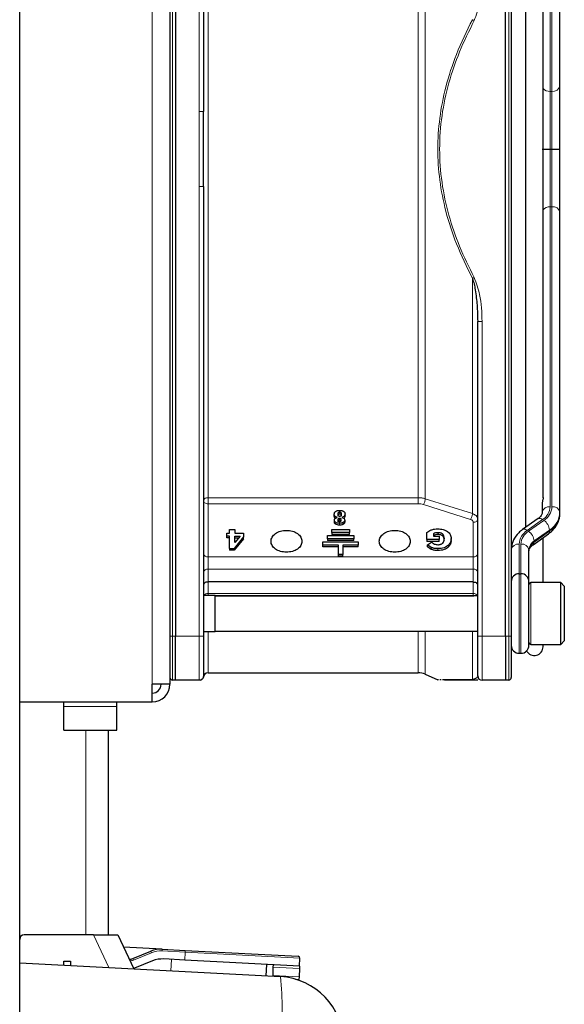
# Model space of a CAD drawing. Header units: millimetres. Extents: x 5 to 418, y 2 to 292.
# Tile 85 of 90: x 232 to 242, y 222 to 241. Entities that reach past the tile are written whole.
import ezdxf

# ---------------------------------------------------------------- set-up
doc = ezdxf.new("R2010")
doc.units = ezdxf.units.MM

msp = doc.modelspace()

# ---------------------------------------------------------------- linework, layer by layer
at = {"color": 7, "linetype": 'Continuous', "lineweight": 25}
for p, q in [((231.6389, 218.4737), (231.6389, 249.7237)), ((234.4722, 248.6404), (234.4722, 228.4737)), ((234.5789, 247.7321), (234.5789, 229.3821)), ((235.1056, 247.7321), (235.1056, 239.2619)), ((240.7989, 229.3821), (240.7989, 247.7321)), ((240.9056, 247.7321), (240.9056, 229.3821)), ((241.1722, 245.6887), (241.1722, 231.4254)), ((241.8222, 239.7489), (241.8222, 245.4009)), ((241.5056, 231.9884), (241.5056, 245.1265)), ((241.8222, 238.5571), (241.8222, 239.7489)), ((235.1065, 238.6382), (235.1056, 239.2619)), ((235.1056, 237.8522), (235.1065, 238.6382)), ((241.6389, 238.5571), (241.6722, 238.5571)), ((241.8222, 237.3652), (241.8222, 238.5571)), ((235.1056, 237.8522), (235.1056, 229.382)), ((241.8222, 231.7133), (241.8222, 237.3652)), ((240.2722, 229.3821), (240.2722, 235.3062)), ((241.4889, 231.8884), (241.4889, 231.7133)), ((237.5689, 231.6456), (237.5689, 231.6809)), ((237.7722, 231.6462), (237.7722, 231.6816)), ((241.8222, 231.6897), (241.8222, 231.7133)), ((237.5707, 231.5291), (237.5707, 231.5645)), ((237.5901, 231.6031), (237.624, 231.6198)), ((237.714, 231.619), (237.745, 231.6038)), ((237.7657, 231.5672), (237.7657, 231.5318)), ((241.4107, 231.5941), (241.1203, 231.3887)), ((235.5445, 231.2658), (235.5445, 231.3192)), ((235.5445, 231.3192), (235.5942, 231.3192)), ((235.5942, 231.3192), (235.5942, 231.3917)), ((235.5942, 231.3917), (235.6975, 231.3917)), ((235.6975, 231.3917), (235.6975, 231.3192)), ((235.6975, 231.3192), (235.8556, 231.3192)), ((235.8556, 231.3192), (235.8556, 231.2495)), ((237.5222, 231.3917), (237.8556, 231.3917)), ((237.5222, 231.3328), (237.5222, 231.3917)), ((237.8556, 231.3328), (237.5222, 231.3328)), ((237.5222, 231.3328), (237.5222, 231.2974)), ((237.8556, 231.3917), (237.8556, 231.3328)), ((237.8556, 231.2974), (237.8556, 231.3328)), ((239.3152, 231.2014), (239.3152, 231.3359)), ((239.4388, 231.3098), (239.4388, 231.2644)), ((241.3171, 231.1035), (241.6075, 231.3089)), ((235.5942, 231.2658), (235.5445, 231.2658)), ((235.5445, 231.2304), (235.5445, 231.2658)), ((235.5942, 231.2304), (235.5445, 231.2304)), ((235.5942, 231.0348), (235.5942, 231.2658)), ((235.8556, 231.2495), (235.685, 231.0348)), ((235.8556, 231.2142), (235.685, 230.9994)), ((235.7953, 231.2658), (235.6975, 231.143)), ((235.6975, 231.2658), (235.7953, 231.2658)), ((235.6975, 231.143), (235.6975, 231.2658)), ((235.6975, 231.2304), (235.7671, 231.2304)), ((235.8556, 231.2142), (235.8556, 231.2495)), ((237.3556, 231.0971), (237.3556, 231.156)), ((237.3556, 231.156), (238.0222, 231.156)), ((237.4389, 231.2739), (237.9389, 231.2739)), ((237.4389, 231.2149), (237.4389, 231.2739)), ((237.9389, 231.2149), (237.4389, 231.2149)), ((237.4389, 231.2149), (237.4389, 231.1796)), ((237.9389, 231.1796), (237.4389, 231.1796)), ((237.8556, 231.2974), (237.5222, 231.2974)), ((237.9389, 231.2739), (237.9389, 231.2149)), ((237.9389, 231.1796), (237.9389, 231.2149)), ((238.0222, 231.156), (238.0222, 231.0971)), ((239.5447, 231.2014), (239.3152, 231.2014)), ((239.3152, 231.2014), (239.3152, 231.166)), ((239.5447, 231.166), (239.3152, 231.166)), ((239.3237, 231.0994), (239.4005, 231.1535)), ((239.4388, 231.2644), (239.5447, 231.2644)), ((239.5447, 231.2644), (239.5447, 231.2014)), ((239.5447, 231.166), (239.5447, 231.2014)), ((239.7722, 231.1857), (239.7722, 231.221)), ((241.5056, 230.3904), (241.5056, 231.2368)), ((235.5942, 231.0348), (235.685, 231.0348)), ((235.5942, 231.0348), (235.5942, 230.9994)), ((235.685, 230.9994), (235.5942, 230.9994)), ((235.685, 230.9994), (235.685, 231.0348)), ((237.6472, 231.0971), (237.3556, 231.0971)), ((237.3556, 231.0617), (237.3556, 231.0971)), ((237.6472, 231.0617), (237.3556, 231.0617)), ((237.6472, 230.9203), (237.6472, 231.0971)), ((238.0222, 231.0971), (237.7306, 231.0971)), ((237.7306, 231.0971), (237.7306, 230.9203)), ((238.0222, 231.0617), (237.7306, 231.0617)), ((238.0222, 231.0617), (238.0222, 231.0971)), ((239.3976, 231.0514), (239.3237, 231.0994)), ((239.3237, 231.0641), (239.3237, 231.0994)), ((239.3976, 231.016), (239.3237, 231.0641)), ((241.2389, 230.4226), (241.2389, 231.0079)), ((237.7306, 230.9203), (237.6472, 230.9203)), ((237.6472, 230.8849), (237.6472, 230.9203)), ((237.7306, 230.8849), (237.6472, 230.8849)), ((237.7306, 230.8849), (237.7306, 230.9203)), ((241.0556, 230.5571), (241.0889, 230.5571)), ((240.1889, 230.4018), (235.1889, 230.4018)), ((241.2389, 230.4071), (241.2389, 230.4226)), ((241.2389, 229.2072), (241.2389, 230.4071)), ((241.8389, 230.3904), (241.2722, 230.3904)), ((241.9056, 230.3237), (241.8389, 230.3904)), ((241.8389, 229.2237), (241.8389, 230.3904)), ((241.9056, 230.3237), (241.9056, 229.2904)), ((235.3222, 230.1487), (235.1056, 230.1487)), ((235.3222, 229.5241), (235.3222, 230.1487)), ((235.3222, 230.1409), (240.1889, 230.1409)), ((240.2722, 230.1404), (235.3222, 230.1404)), ((240.1889, 230.1409), (240.1983, 230.1404)), ((235.1056, 229.4654), (235.3222, 229.4654)), ((235.3222, 229.4654), (235.3222, 229.5241)), ((235.3222, 229.4737), (240.2722, 229.4737)), ((234.5789, 228.5487), (234.5789, 229.3821)), ((240.7989, 229.3821), (240.7989, 228.5487)), ((241.8389, 229.2237), (241.9056, 229.2904)), ((241.2722, 229.2237), (241.8389, 229.2237)), ((241.5056, 229.1821), (241.5056, 229.2237)), ((241.0556, 229.0571), (241.0889, 229.0571)), ((234.5789, 228.5487), (234.5179, 228.5541)), ((235.0223, 228.5487), (234.5789, 228.5487)), ((235.0468, 228.5521), (235.0726, 228.5643)), ((235.0726, 228.5656), (235.0734, 228.5657)), ((235.1889, 228.6904), (239.1482, 228.6904)), ((239.2837, 228.6616), (239.5236, 228.5548)), ((239.5822, 228.5557), (239.5598, 228.556)), ((240.256, 228.5976), (240.1734, 228.5581)), ((240.2747, 228.5487), (240.2073, 228.5487)), ((240.7989, 228.5487), (240.3556, 228.5487)), ((240.8599, 228.5541), (240.7989, 228.5487)), ((234.1389, 228.1404), (234.1389, 228.4737)), ((234.4722, 228.4737), (234.1389, 228.4737)), ((231.6389, 228.1404), (234.1389, 228.1404)), ((232.4722, 228.0538), (232.4722, 228.1404)), ((232.4722, 227.6071), (232.4722, 228.0538)), ((233.4722, 228.0538), (233.4722, 228.1404)), ((233.4722, 227.6071), (233.4722, 228.0538)), ((232.4722, 227.6071), (233.4722, 227.6071)), ((233.3056, 227.6071), (233.3056, 223.7517)), ((233.0297, 223.7517), (231.7222, 223.7517)), ((233.0297, 223.7517), (233.4895, 223.7517)), ((233.4895, 223.7517), (233.7882, 223.1111)), ((234.326, 223.484), (233.5965, 223.5223)), ((233.7696, 223.3097), (234.1125, 223.4483)), ((234.326, 223.484), (234.7608, 223.4612)), ((234.7608, 223.4612), (236.8912, 223.3496)), ((231.6389, 223.2237), (236.5543, 222.9661)), ((232.4722, 223.2571), (232.5972, 223.2571)), ((232.4722, 223.18), (232.4722, 223.2571)), ((232.5972, 223.2571), (232.5972, 223.1735)), ((234.1435, 223.2631), (233.8006, 223.1245)), ((234.7512, 223.2782), (234.357, 223.2988)), ((236.9149, 223.1648), (234.7512, 223.2782)), ((236.2877, 222.9801), (236.299, 223.197)), ((236.4139, 223.1441), (236.4084, 222.9879)), ((236.4155, 223.1909), (236.4139, 223.1441)), ((236.9149, 223.1648), (236.9124, 223.118)), ((236.9149, 223.1648), (236.9227, 223.3146)), ((233.8006, 223.1245), (233.7848, 223.1184)), ((236.4084, 222.9879), (236.408, 222.9738)), ((236.9042, 222.9619), (236.9018, 222.9151)), ((236.9124, 223.118), (236.9042, 222.9619)), ((236.8365, 222.9185), (236.9018, 222.9151))]:
    msp.add_line(p, q, dxfattribs=at)
at = {"color": 7, "linetype": 'Continuous', "lineweight": 18}
for p, q in [((234.1389, 248.6404), (234.1389, 228.4737)), ((234.5179, 229.3821), (234.5179, 247.7321)), ((235.0223, 247.7321), (235.0225, 239.2619)), ((240.8599, 247.7321), (240.8599, 229.3821)), ((235.1889, 245.268), (235.1889, 231.9889)), ((239.1482, 231.9889), (239.1482, 245.268)), ((241.6389, 239.6428), (241.6389, 245.2948)), ((241.6722, 245.2948), (241.6722, 239.6428)), ((241.6389, 239.6428), (241.6722, 239.6428)), ((241.6389, 238.5571), (241.6389, 239.6428)), ((241.6722, 239.6428), (241.6722, 238.5571)), ((241.6389, 237.4713), (241.6389, 238.5571)), ((241.6722, 238.5571), (241.6722, 237.4713)), ((235.0225, 237.8522), (235.0223, 229.3821)), ((241.6389, 231.8193), (241.6389, 237.4713)), ((241.6389, 237.4713), (241.6722, 237.4713)), ((241.6722, 237.4713), (241.6722, 231.8193)), ((240.3556, 235.3062), (240.2722, 235.3062)), ((240.3556, 229.3821), (240.3556, 235.3062)), ((235.1889, 231.9889), (239.1482, 231.9889)), ((235.1889, 231.8745), (235.1889, 230.8733)), ((239.1482, 231.8745), (235.1889, 231.8745)), ((240.1395, 231.5787), (239.2498, 231.8592)), ((239.2837, 231.9689), (240.1734, 231.6884)), ((237.6711, 231.6853), (237.6711, 231.7207)), ((237.5982, 231.4878), (237.5982, 231.5231)), ((237.6696, 231.5704), (237.6696, 231.6058)), ((237.67, 231.472), (237.67, 231.5073)), ((237.7393, 231.4887), (237.7393, 231.5241)), ((240.1889, 230.8733), (240.1889, 231.5248)), ((241.2069, 231.3723), (241.4973, 231.5777)), ((241.5209, 231.561), (241.2305, 231.3556)), ((239.5282, 231.2941), (239.5282, 231.3295)), ((241.3365, 231.1745), (241.627, 231.3799)), ((241.627, 231.3564), (241.3365, 231.151)), ((241.627, 231.3799), (241.627, 231.3564)), ((241.0556, 230.5571), (241.0556, 231.1139)), ((241.0889, 231.1139), (241.0889, 230.5571)), ((241.3365, 231.151), (241.3365, 231.1745)), ((239.3976, 231.016), (239.3976, 231.0514)), ((239.5204, 230.9942), (239.5204, 231.0295)), ((239.7223, 231.0604), (239.7223, 231.0958)), ((235.1889, 230.8733), (235.1889, 230.6439)), ((235.1889, 230.8733), (240.1889, 230.8733)), ((240.1889, 230.6439), (240.1889, 230.8733)), ((235.1889, 230.6439), (235.1889, 230.4018)), ((240.1889, 230.6439), (235.1889, 230.6439)), ((240.1889, 230.4018), (240.1889, 230.6439)), ((241.0556, 229.0571), (241.0556, 230.5571)), ((241.0889, 230.5571), (241.0889, 229.0571)), ((235.1889, 230.4018), (235.1889, 230.1837)), ((240.1889, 230.1837), (240.1889, 230.4018)), ((241.2722, 230.3904), (241.2722, 229.2237)), ((235.1889, 230.1837), (240.1889, 230.1837)), ((235.1889, 230.1837), (235.1889, 230.1487)), ((240.1889, 230.1409), (240.1889, 230.1837)), ((235.1889, 229.4654), (235.1889, 228.6904)), ((239.1482, 228.6904), (239.1482, 229.4737)), ((240.1734, 228.5581), (240.1734, 229.4737)), ((234.5179, 229.3821), (234.4722, 229.3821)), ((234.5179, 228.5541), (234.5179, 229.3821)), ((234.5789, 229.3821), (234.5179, 229.3821)), ((235.0223, 229.3821), (234.5789, 229.3821)), ((240.2722, 229.3821), (240.3556, 229.3821)), ((240.7989, 229.3821), (240.3556, 229.3821)), ((240.3556, 229.3821), (240.3556, 228.5487)), ((240.8599, 229.3821), (240.7989, 229.3821)), ((240.8599, 229.3821), (240.8599, 228.5541)), ((240.9056, 229.3821), (240.8599, 229.3821)), ((235.1056, 228.632), (235.1056, 228.6321)), ((232.4722, 228.0538), (233.4722, 228.0538)), ((232.8889, 227.6071), (232.8889, 223.7517)), ((233.3169, 223.1358), (233.0297, 223.7517)), ((234.125, 223.4174), (233.7821, 223.2788)), ((234.125, 223.4174), (234.1125, 223.4483)), ((234.3243, 223.4507), (234.326, 223.484)), ((234.759, 223.4279), (234.3243, 223.4507)), ((234.7512, 223.2782), (234.759, 223.4279)), ((234.759, 223.4279), (234.7608, 223.4612)), ((236.9227, 223.3146), (234.759, 223.4279)), ((233.7821, 223.2788), (233.7696, 223.3097)), ((234.4901, 223.0743), (234.5015, 223.2912)), ((236.4139, 223.1441), (236.9124, 223.118)), ((236.4084, 222.9879), (236.9042, 222.9619))]:
    msp.add_line(p, q, dxfattribs=at)
at = {"color": 7, "linetype": 'Continuous', "lineweight": 18, "flags": 128}
for points in [[(239.2837, 245.289), (239.2837, 244.7056), (239.2837, 244.085), (239.2837, 243.431), (239.2837, 242.7477), (239.2837, 242.039), (239.2837, 241.3093), (239.2837, 240.563), (239.2837, 239.8046), (239.2837, 239.0386), (239.2837, 238.2697), (239.2837, 237.5026), (239.2837, 236.7418), (239.2837, 235.992), (239.2837, 235.2577), (239.2837, 234.5433), (239.2837, 233.8532), (239.2837, 233.1914), (239.2837, 232.562), (239.2837, 231.9689)], [(240.1734, 231.6884), (240.1734, 232.1721), (240.1734, 232.68), (240.1734, 233.21), (240.1734, 233.7602), (240.1734, 234.3285), (240.1734, 234.9128), (240.1734, 235.5109), (240.1734, 236.1204)], [(235.1889, 231.9889), (235.1889, 231.9762), (235.1889, 231.962), (235.1889, 231.9468), (235.1889, 231.9311), (235.1889, 231.9155), (235.1889, 231.9005), (235.1889, 231.8867), (235.1889, 231.8745)], [(240.9056, 230.4226), (240.9085, 230.4433), (240.9153, 230.4603)], [(241.2291, 230.4603), (241.236, 230.4433), (241.2389, 230.4226)], [(239.2837, 229.4737), (239.2837, 229.4344), (239.2837, 229.149), (239.2837, 228.9278), (239.2837, 228.7724), (239.2837, 228.6839), (239.2837, 228.6616)]]:
    msp.add_lwpolyline(points, dxfattribs=at)
at = {"color": 7, "linetype": 'Continuous', "lineweight": 18}
for centre, radius, start, end in [((241.63, 239.8057), 0.1631, 220.24364, 273.11842), ((241.691, 239.7754), 0.1339, 261.95053, 348.57825), ((241.63, 237.3085), 0.1631, 86.88158, 139.75636), ((241.691, 237.3387), 0.1339, 11.42175, 98.04947), ((235.1773, 231.916), 0.0738, 80.95801, 166.34448), ((241.6202, 231.6867), 0.1339, 81.95053, 168.57825), ((241.3366, 231.8341), 0.3026, 302.07472, 357.2029), ((241.3491, 231.8351), 0.3235, 302.07472, 357.2029), ((241.4053, 231.7336), 0.4174, 302.07472, 357.2029), ((241.4053, 231.7101), 0.4174, 302.07472, 357.2029), ((241.691, 231.6867), 0.1339, 11.42175, 98.04947), ((241.4415, 231.5197), 0.0805, 46.06083, 112.48201), ((241.3748, 231.3538), 0.2535, 5.90991, 54.81248), ((241.3787, 231.0982), 0.3235, 122.07472, 177.2029), ((241.3912, 231.0992), 0.3026, 122.07472, 177.2029), ((241.1511, 231.3143), 0.0805, 46.06062, 112.48336), ((241.0844, 231.1484), 0.2535, 5.90991, 54.81248), ((241.5739, 231.3504), 0.0534, 308.98069, 6.43425), ((241.0368, 230.9814), 0.1339, 81.95053, 168.57825), ((241.1077, 230.9814), 0.1339, 11.42175, 98.04947), ((241.4474, 230.9977), 0.2087, 122.07472, 177.2029), ((241.4474, 230.9741), 0.2087, 122.07472, 177.2029), ((241.2831, 231.1451), 0.0538, 310.4141, 6.29515), ((235.1785, 230.9469), 0.0744, 191.42175, 278.04947), ((240.1993, 230.9469), 0.0744, 261.95053, 348.57825), ((235.1774, 230.5709), 0.0739, 81.03795, 166.53744), ((240.2004, 230.5709), 0.0739, 13.46256, 98.96205), ((235.1844, 230.0955), 0.0883, 87.04583, 142.97038), ((240.1962, 230.1026), 0.0815, 27.65376, 95.14448), ((234.2998, 222.9847), 0.4667, 87, 112), ((233.5823, 223.7733), 0.5333, 284.92631, 292), ((230.5725, 222.342), 6.0143, 354.04331, 5.95669)]:
    msp.add_arc(centre, radius, start, end, dxfattribs=at)
at = {"color": 7, "linetype": 'Continuous', "lineweight": 25}
for centre, radius, start, end in [((241.0556, 230.4071), 0.15, 90, 180), ((241.0889, 230.4071), 0.15, 0, 90), ((241.2722, 230.3571), 0.0333, 90, 180), ((241.0556, 229.2071), 0.15, 180, 270), ((241.0889, 229.2071), 0.15, 270, 0), ((241.3389, 229.1821), 0.1667, 209.52764, 0), ((241.2722, 229.2571), 0.0333, 180, 270), ((234.5222, 228.6039), 0.05, 180, 265), ((235.1889, 228.6071), 0.0833, 90, 180), ((239.1482, 228.3571), 0.3333, 66, 90), ((240.3556, 228.6321), 0.0833, 180, 270), ((240.8556, 228.6039), 0.05, 275, 0), ((234.1389, 228.4737), 0.3333, 270, 0), ((234.1389, 228.4737), 0.1667, 270, 0), ((231.7222, 223.6684), 0.0833, 90, 180), ((234.2998, 222.9847), 0.5, 87, 112), ((236.8894, 223.3163), 0.0333, 357, 87), ((233.5823, 223.7733), 0.5, 284.24699, 292), ((234.3308, 222.7995), 0.5, 87, 112), ((236.4889, 221.7178), 1.25, 0, 87)]:
    msp.add_arc(centre, radius, start, end, dxfattribs=at)
at = {"color": 7, "linetype": 'Continuous', "lineweight": 18}
for points, knots in [([(240.2073, 240.9757), (240.2453, 241.0824), (240.3409, 241.3506), (240.35, 241.6361), (240.3556, 241.8079)], [0, 0, 0, 0, 0.39818979, 1, 1, 1, 1]), ([(240.1734, 240.9937), (240.0678, 240.7785), (239.8671, 240.369), (239.6644, 239.7444), (239.5465, 239.1446), (239.5081, 238.5555), (239.547, 237.9663), (239.6652, 237.367), (239.8678, 236.7434), (240.0681, 236.335), (240.1734, 236.1204)], [0, 0, 0, 0, 0.1410377, 0.2683475, 0.3855262, 0.5002837, 0.6150981, 0.7323438, 0.8593359, 1, 1, 1, 1]), ([(240.2073, 236.1384), (240.1105, 236.3327), (239.9224, 236.7104), (239.7174, 237.3107), (239.5862, 237.9246), (239.5396, 238.5571), (239.5862, 239.1895), (239.7174, 239.8034), (239.9224, 240.4037), (240.1105, 240.7814), (240.2073, 240.9757)], [0, 0, 0, 0, 0.1285805, 0.2500872, 0.3751101, 0.5000007, 0.6248916, 0.7499142, 0.8714095, 1, 1, 1, 1]), ([(240.1734, 240.9937), (240.1786, 240.9909), (240.1894, 240.9852), (240.2012, 240.9789), (240.2073, 240.9757)], [0, 0, 0, 0, 0.48316401, 1, 1, 1, 1]), ([(235.0225, 239.2619), (235.0227, 239.1078), (235.0229, 238.8729), (235.0232, 238.5569), (235.0229, 238.2411), (235.0227, 238.0062), (235.0225, 237.8522)], [0, 0, 0, 0, 0.3279827, 0.5000076, 0.6722684, 1, 1, 1, 1]), ([(235.1056, 237.8522), (235.1043, 237.8522), (235.1018, 237.8522), (235.0826, 237.8522), (235.0552, 237.8522), (235.0334, 237.8522), (235.0225, 237.8522)], [0, 0, 0, 0, 0.2499967, 0.4999978, 0.7499989, 1, 1, 1, 1]), ([(240.1734, 236.1204), (240.1788, 236.1233), (240.1896, 236.129), (240.2014, 236.1353), (240.2073, 236.1384)], [0, 0, 0, 0, 0.49999884, 1, 1, 1, 1]), ([(240.3556, 235.3062), (240.3501, 235.4777), (240.3409, 235.7631), (240.2454, 236.0313), (240.2073, 236.1384)], [0, 0, 0, 0, 0.6006547, 1, 1, 1, 1]), ([(239.2837, 231.9689), (239.2619, 231.9747), (239.2182, 231.9865), (239.1715, 231.9881), (239.1482, 231.9889)], [0, 0, 0, 0, 0.5000091, 1, 1, 1, 1]), ([(239.1482, 231.9889), (239.1482, 231.9803), (239.1482, 231.9631), (239.1482, 231.931), (239.1482, 231.8993), (239.1482, 231.8828), (239.1482, 231.8745)], [0, 0, 0, 0, 0.2499977, 0.4999984, 0.7499992, 1, 1, 1, 1]), ([(240.2649, 231.6146), (240.2646, 231.6164), (240.2618, 231.6296), (240.2427, 231.6505), (240.2119, 231.6743), (240.1858, 231.6838), (240.1734, 231.6884)], [0, 0, 0, 0, 0.05585356, 0.39687366, 0.71160105, 1, 1, 1, 1]), ([(240.1889, 231.5248), (240.1881, 231.5305), (240.1866, 231.5418), (240.176, 231.5571), (240.1605, 231.5704), (240.1465, 231.5759), (240.1395, 231.5787)], [0, 0, 0, 0, 0.2504013, 0.5003402, 0.7487429, 1, 1, 1, 1]), ([(240.1889, 231.5248), (240.1999, 231.5257), (240.2218, 231.5274), (240.2485, 231.5413), (240.264, 231.554), (240.2661, 231.562), (240.2662, 231.5624)], [0, 0, 0, 0, 0.327481, 0.6549621, 0.9824431, 1, 1, 1, 1]), ([(240.2073, 228.5487), (240.2014, 228.5491), (240.1896, 228.5499), (240.1788, 228.5554), (240.1734, 228.5581)], [0, 0, 0, 0, 0.5000002, 1, 1, 1, 1]), ([(240.2722, 228.6321), (240.2714, 228.6261), (240.2701, 228.6161), (240.263, 228.6056), (240.2583, 228.6), (240.2566, 228.5982), (240.256, 228.5976)], [0, 0, 0, 0, 0.4996329, 0.837034, 0.9402746, 1, 1, 1, 1])]:
    msp.add_open_spline(points, degree=3, knots=knots, dxfattribs=at)
for points in [[(235.0225, 239.2619), (235.0334, 239.2619), (235.0552, 239.2619), (235.0826, 239.2619), (235.1018, 239.2619), (235.1043, 239.2619), (235.1056, 239.2619)], [(235.1056, 231.9335), (235.1068, 231.9257), (235.1093, 231.9103), (235.1286, 231.8908), (235.1561, 231.8772), (235.178, 231.8754), (235.1889, 231.8745)], [(239.2498, 231.8592), (239.2335, 231.8637), (239.2007, 231.8726), (239.1657, 231.8739), (239.1482, 231.8745)], [(239.2498, 231.8592), (239.2541, 231.8669), (239.2627, 231.8822), (239.2737, 231.9124), (239.2816, 231.9433), (239.283, 231.9603), (239.2837, 231.9689)], [(240.1395, 231.5787), (240.1438, 231.5864), (240.1524, 231.6017), (240.1634, 231.6319), (240.1713, 231.6628), (240.1727, 231.6799), (240.1734, 231.6884)], [(235.0223, 229.3821), (235.0332, 229.3821), (235.055, 229.3821), (235.0826, 229.382), (235.1018, 229.382), (235.1043, 229.382), (235.1056, 229.382)], [(235.0223, 228.5487), (235.0223, 228.5612), (235.0223, 228.5863), (235.0223, 228.779), (235.0223, 229.0545), (235.0223, 229.2729), (235.0223, 229.3821)]]:
    msp.add_open_spline(points, degree=3, dxfattribs=at)
at = {"color": 7, "linetype": 'Continuous', "lineweight": 25}
for points, knots in [([(241.4889, 238.5571), (241.4889, 238.5571), (241.489, 238.5571), (241.4924, 238.5571), (241.5094, 238.5571), (241.5435, 238.5571), (241.5884, 238.5571), (241.6221, 238.5571), (241.6389, 238.5571)], [0, 0, 0, 0, 0.0133406, 0.1422538, 0.3569997, 0.5714362, 0.7857154, 1, 1, 1, 1]), ([(241.6722, 238.5571), (241.6891, 238.5571), (241.7228, 238.5571), (241.7676, 238.5571), (241.8018, 238.5571), (241.8187, 238.5571), (241.8222, 238.5571), (241.8222, 238.5571), (241.8222, 238.5571)], [0, 0, 0, 0, 0.2142846, 0.4285638, 0.6430003, 0.8577462, 0.9866594, 1, 1, 1, 1]), ([(240.1734, 236.1204), (240.1842, 236.0859), (240.2062, 236.016), (240.2288, 235.8928), (240.2467, 235.7599), (240.2595, 235.6261), (240.2696, 235.4769), (240.2712, 235.373), (240.2722, 235.3062)], [0, 0, 0, 0, 0.13170672, 0.26642706, 0.45503034, 0.62081872, 0.75648323, 1, 1, 1, 1]), ([(241.5054, 231.991), (241.5054, 231.9905), (241.5062, 231.9851), (241.5042, 231.9695), (241.4994, 231.9462), (241.4933, 231.9221), (241.4895, 231.9023), (241.4891, 231.8924), (241.4889, 231.8884)], [0, 0, 0, 0, 0.0236597, 0.2395551, 0.4578126, 0.6665406, 0.8623712, 1, 1, 1, 1]), ([(237.5689, 231.6809), (237.5701, 231.6904), (237.5718, 231.7043), (237.5839, 231.7208), (237.5924, 231.7275), (237.5967, 231.7309)], [0, 0, 0, 0, 0.5110357, 0.7533793, 1, 1, 1, 1]), ([(237.624, 231.6198), (237.6156, 231.6229), (237.5995, 231.6287), (237.5814, 231.6431), (237.5705, 231.661), (237.5695, 231.6741), (237.5689, 231.6809)], [0, 0, 0, 0, 0.25701312, 0.49330444, 0.73318865, 1, 1, 1, 1]), ([(237.5967, 231.7309), (237.6014, 231.7339), (237.6109, 231.7399), (237.6343, 231.7485), (237.6539, 231.7497), (237.6673, 231.7505)], [0, 0, 0, 0, 0.2466207, 0.4889643, 1, 1, 1, 1]), ([(237.647, 231.6465), (237.6452, 231.6509), (237.6408, 231.6622), (237.6408, 231.6739), (237.6409, 231.6809)], [0, 0, 0, 0, 0.3953097, 1, 1, 1, 1]), ([(237.6409, 231.6809), (237.6411, 231.6868), (237.6416, 231.6969), (237.6462, 231.7086), (237.6523, 231.7151), (237.6577, 231.7184), (237.6641, 231.7204), (237.6687, 231.7206), (237.6711, 231.7207)], [0, 0, 0, 0, 0.34624423, 0.60536983, 0.71032137, 0.80585903, 0.89971207, 1, 1, 1, 1]), ([(237.6409, 231.6456), (237.6411, 231.6514), (237.6416, 231.6616), (237.6462, 231.6733), (237.6523, 231.6798), (237.6577, 231.683), (237.6641, 231.685), (237.6687, 231.6852), (237.6711, 231.6853)], [0, 0, 0, 0, 0.3462442, 0.6053698, 0.7103214, 0.805859, 0.8997121, 1, 1, 1, 1]), ([(237.6673, 231.7505), (237.6818, 231.7498), (237.703, 231.7487), (237.7283, 231.7404), (237.7384, 231.7345), (237.7434, 231.7316)], [0, 0, 0, 0, 0.5250536, 0.7642509, 1, 1, 1, 1]), ([(237.6711, 231.7207), (237.6734, 231.7206), (237.6779, 231.7203), (237.6842, 231.7181), (237.6893, 231.7146), (237.6952, 231.7075), (237.6996, 231.6949), (237.7, 231.6839), (237.7002, 231.6776)], [0, 0, 0, 0, 0.0922105, 0.1801083, 0.2725472, 0.3772349, 0.6423625, 1, 1, 1, 1]), ([(237.6711, 231.6853), (237.6734, 231.6852), (237.6779, 231.685), (237.6842, 231.6828), (237.6893, 231.6792), (237.6952, 231.6722), (237.6996, 231.6595), (237.7, 231.6485), (237.7002, 231.6422)], [0, 0, 0, 0, 0.0922105, 0.1801083, 0.2725472, 0.3772349, 0.6423625, 1, 1, 1, 1]), ([(237.7002, 231.6776), (237.7002, 231.6712), (237.7003, 231.6604), (237.6952, 231.6502), (237.6931, 231.6461)], [0, 0, 0, 0, 0.594509, 1, 1, 1, 1]), ([(237.7722, 231.6816), (237.7716, 231.6746), (237.7705, 231.6612), (237.7589, 231.643), (237.7398, 231.6282), (237.7229, 231.6222), (237.714, 231.619)], [0, 0, 0, 0, 0.2620119, 0.5000745, 0.7380971, 1, 1, 1, 1]), ([(237.7434, 231.7316), (237.7478, 231.7283), (237.7566, 231.7217), (237.7693, 231.7052), (237.771, 231.6912), (237.7722, 231.6816)], [0, 0, 0, 0, 0.245674, 0.4870811, 1, 1, 1, 1]), ([(241.4889, 231.7133), (241.4883, 231.7059), (241.4867, 231.6834), (241.4686, 231.6424), (241.4279, 231.6084), (241.4107, 231.5941)], [0, 0, 0, 0, 0.2186071, 0.6694809, 1, 1, 1, 1]), ([(241.6075, 231.3089), (241.6331, 231.3289), (241.7043, 231.3844), (241.7835, 231.4959), (241.8193, 231.61), (241.8216, 231.6732), (241.8222, 231.6897)], [0, 0, 0, 0, 0.2053246, 0.570669, 0.8876277, 1, 1, 1, 1]), ([(237.5897, 231.6027), (237.5872, 231.6044), (237.5787, 231.6106), (237.5708, 231.6258), (237.5695, 231.6388), (237.5689, 231.6456)], [0, 0, 0, 0, 0.159303, 0.5573131, 1, 1, 1, 1]), ([(237.5707, 231.5645), (237.5715, 231.5718), (237.5727, 231.5825), (237.5811, 231.5953), (237.5871, 231.6005), (237.5901, 231.6031)], [0, 0, 0, 0, 0.520179, 0.7607323, 1, 1, 1, 1]), ([(237.5982, 231.5231), (237.594, 231.5258), (237.5858, 231.5311), (237.577, 231.5412), (237.5716, 231.5524), (237.571, 231.5604), (237.5707, 231.5645)], [0, 0, 0, 0, 0.25512684, 0.49801795, 0.74193981, 1, 1, 1, 1]), ([(237.5982, 231.4878), (237.594, 231.4905), (237.5858, 231.4958), (237.577, 231.5059), (237.5716, 231.5171), (237.571, 231.525), (237.5707, 231.5291)], [0, 0, 0, 0, 0.2551268, 0.4980179, 0.7419398, 1, 1, 1, 1]), ([(237.67, 231.5073), (237.6562, 231.5078), (237.6303, 231.5087), (237.6085, 231.5185), (237.5982, 231.5231)], [0, 0, 0, 0, 0.5307148, 1, 1, 1, 1]), ([(237.67, 231.472), (237.6562, 231.4724), (237.6303, 231.4734), (237.6085, 231.4832), (237.5982, 231.4878)], [0, 0, 0, 0, 0.5307148, 1, 1, 1, 1]), ([(237.6409, 231.5707), (237.6411, 231.5758), (237.6415, 231.5848), (237.646, 231.5952), (237.6517, 231.6009), (237.6569, 231.6038), (237.6629, 231.6055), (237.6673, 231.6057), (237.6696, 231.6058)], [0, 0, 0, 0, 0.3390707, 0.5945132, 0.6997206, 0.7972627, 0.8948015, 1, 1, 1, 1]), ([(237.6686, 231.537), (237.6665, 231.5371), (237.6622, 231.5373), (237.6564, 231.5389), (237.6514, 231.5417), (237.6458, 231.5471), (237.6415, 231.5571), (237.6411, 231.5657), (237.6409, 231.5707)], [0, 0, 0, 0, 0.1058895, 0.2039506, 0.3017816, 0.407031, 0.6619537, 1, 1, 1, 1]), ([(237.6409, 231.5353), (237.6411, 231.5405), (237.6415, 231.5495), (237.646, 231.5599), (237.6517, 231.5656), (237.6569, 231.5684), (237.6629, 231.5702), (237.6673, 231.5703), (237.6696, 231.5704)], [0, 0, 0, 0, 0.3390707, 0.5945132, 0.6997206, 0.7972627, 0.8948015, 1, 1, 1, 1]), ([(237.6686, 231.6367), (237.6662, 231.6368), (237.6616, 231.637), (237.6553, 231.639), (237.6502, 231.6422), (237.6481, 231.645), (237.647, 231.6465)], [0, 0, 0, 0, 0.2643348, 0.5037661, 0.7411805, 1, 1, 1, 1]), ([(237.6931, 231.6461), (237.6918, 231.6447), (237.6892, 231.6419), (237.6834, 231.6388), (237.6764, 231.637), (237.6713, 231.6368), (237.6686, 231.6367)], [0, 0, 0, 0, 0.2462137, 0.4815356, 0.7266426, 1, 1, 1, 1]), ([(237.696, 231.5737), (237.6957, 231.5683), (237.6953, 231.559), (237.6912, 231.5481), (237.6857, 231.5421), (237.6808, 231.5391), (237.675, 231.5373), (237.6708, 231.5371), (237.6686, 231.537)], [0, 0, 0, 0, 0.34849101, 0.60878553, 0.71367088, 0.80858856, 0.90127693, 1, 1, 1, 1]), ([(237.6696, 231.6058), (237.6716, 231.6057), (237.6756, 231.6055), (237.6812, 231.6039), (237.6859, 231.6013), (237.6913, 231.5961), (237.6954, 231.5866), (237.6957, 231.5784), (237.696, 231.5737)], [0, 0, 0, 0, 0.10578632, 0.20376934, 0.30155715, 0.40680018, 0.66180052, 1, 1, 1, 1]), ([(237.6696, 231.5704), (237.6716, 231.5703), (237.6756, 231.5702), (237.6812, 231.5686), (237.6859, 231.566), (237.6913, 231.5608), (237.6954, 231.5513), (237.6957, 231.5431), (237.696, 231.5384)], [0, 0, 0, 0, 0.1057863, 0.2037693, 0.3015571, 0.4068002, 0.6618005, 1, 1, 1, 1]), ([(237.7393, 231.5241), (237.7347, 231.5215), (237.7254, 231.5163), (237.7023, 231.509), (237.6832, 231.508), (237.67, 231.5073)], [0, 0, 0, 0, 0.2356679, 0.4751868, 1, 1, 1, 1]), ([(237.7393, 231.4887), (237.7347, 231.4861), (237.7254, 231.4809), (237.7023, 231.4736), (237.6832, 231.4726), (237.67, 231.472)], [0, 0, 0, 0, 0.23566793, 0.47518682, 1, 1, 1, 1]), ([(237.7657, 231.5672), (237.7654, 231.5629), (237.7648, 231.5548), (237.7597, 231.5431), (237.7513, 231.5326), (237.7433, 231.527), (237.7393, 231.5241)], [0, 0, 0, 0, 0.2608604, 0.506753, 0.749149, 1, 1, 1, 1]), ([(237.7657, 231.5318), (237.7654, 231.5276), (237.7648, 231.5194), (237.7597, 231.5078), (237.7513, 231.4972), (237.7433, 231.4916), (237.7393, 231.4887)], [0, 0, 0, 0, 0.2608604, 0.506753, 0.749149, 1, 1, 1, 1]), ([(237.745, 231.6038), (237.7511, 231.5984), (237.7631, 231.5876), (237.7648, 231.574), (237.7657, 231.5672)], [0, 0, 0, 0, 0.5016463, 1, 1, 1, 1]), ([(237.7722, 231.6462), (237.7716, 231.6393), (237.7703, 231.626), (237.7612, 231.6099), (237.7513, 231.6031), (237.7479, 231.6007)], [0, 0, 0, 0, 0.4171408, 0.7961526, 1, 1, 1, 1]), ([(239.3152, 231.3359), (239.3259, 231.3447), (239.3487, 231.3636), (239.3796, 231.3754), (239.3961, 231.3817)], [0, 0, 0, 0, 0.4664864, 1, 1, 1, 1]), ([(239.3961, 231.3817), (239.416, 231.3877), (239.4555, 231.3998), (239.4984, 231.4016), (239.5197, 231.4025)], [0, 0, 0, 0, 0.5043421, 1, 1, 1, 1]), ([(239.5282, 231.3295), (239.5115, 231.3288), (239.4794, 231.3274), (239.452, 231.3156), (239.4388, 231.3098)], [0, 0, 0, 0, 0.5175273, 1, 1, 1, 1]), ([(239.5197, 231.4025), (239.5543, 231.4004), (239.6052, 231.3973), (239.6655, 231.3751), (239.6897, 231.3597), (239.7018, 231.352)], [0, 0, 0, 0, 0.51374, 0.7552939, 1, 1, 1, 1]), ([(239.6439, 231.2196), (239.643, 231.2358), (239.6414, 231.2645), (239.6226, 231.2972), (239.5994, 231.3146), (239.5788, 231.3234), (239.5546, 231.3286), (239.5373, 231.3292), (239.5282, 231.3295)], [0, 0, 0, 0, 0.31037966, 0.55186141, 0.65871294, 0.76454006, 0.87631277, 1, 1, 1, 1]), ([(239.7018, 231.352), (239.7127, 231.3432), (239.7342, 231.3258), (239.765, 231.2824), (239.7693, 231.2459), (239.7722, 231.221)], [0, 0, 0, 0, 0.2426657, 0.4837726, 1, 1, 1, 1]), ([(241.1203, 231.3887), (241.0947, 231.3687), (241.0235, 231.3132), (240.9443, 231.2016), (240.9085, 231.0876), (240.9062, 231.0244), (240.9056, 231.0079)], [0, 0, 0, 0, 0.2053246, 0.570669, 0.8876277, 1, 1, 1, 1]), ([(239.4005, 231.1535), (239.4179, 231.1396), (239.4428, 231.1196), (239.4875, 231.1054), (239.5095, 231.1041), (239.5204, 231.1035)], [0, 0, 0, 0, 0.5413271, 0.7739668, 1, 1, 1, 1]), ([(239.5282, 231.2941), (239.5115, 231.2934), (239.4794, 231.2921), (239.452, 231.2802), (239.4388, 231.2745)], [0, 0, 0, 0, 0.5175273, 1, 1, 1, 1]), ([(239.5204, 231.1035), (239.5301, 231.1038), (239.5486, 231.1044), (239.5744, 231.1099), (239.5964, 231.1192), (239.6211, 231.1375), (239.6412, 231.1721), (239.6429, 231.2025), (239.6439, 231.2196)], [0, 0, 0, 0, 0.124423, 0.2367721, 0.3429512, 0.449891, 0.6908178, 1, 1, 1, 1]), ([(239.6439, 231.1842), (239.643, 231.2004), (239.6414, 231.2291), (239.6226, 231.2619), (239.5994, 231.2792), (239.5788, 231.288), (239.5546, 231.2933), (239.5373, 231.2938), (239.5282, 231.2941)], [0, 0, 0, 0, 0.3103797, 0.5518614, 0.6587129, 0.7645401, 0.8763128, 1, 1, 1, 1]), ([(239.7722, 231.221), (239.7706, 231.1976), (239.7675, 231.1531), (239.7368, 231.1142), (239.7223, 231.0958)], [0, 0, 0, 0, 0.52539634, 1, 1, 1, 1]), ([(239.7722, 231.1857), (239.7706, 231.1623), (239.7675, 231.1177), (239.7368, 231.0789), (239.7223, 231.0604)], [0, 0, 0, 0, 0.5253963, 1, 1, 1, 1]), ([(239.5204, 231.0295), (239.498, 231.0303), (239.4549, 231.0317), (239.4162, 231.045), (239.3976, 231.0514)], [0, 0, 0, 0, 0.5201391, 1, 1, 1, 1]), ([(239.5204, 230.9942), (239.498, 230.9949), (239.4549, 230.9964), (239.4162, 231.0097), (239.3976, 231.016)], [0, 0, 0, 0, 0.5201391, 1, 1, 1, 1]), ([(239.7223, 231.0958), (239.7106, 231.0856), (239.6874, 231.0653), (239.639, 231.0443), (239.5825, 231.0315), (239.5418, 231.0302), (239.5204, 231.0295)], [0, 0, 0, 0, 0.2388999, 0.4744756, 0.7234156, 1, 1, 1, 1]), ([(239.7223, 231.0604), (239.7106, 231.0502), (239.6874, 231.0299), (239.639, 231.009), (239.5825, 230.9962), (239.5418, 230.9949), (239.5204, 230.9942)], [0, 0, 0, 0, 0.2388999, 0.4744756, 0.7234156, 1, 1, 1, 1]), ([(241.2389, 230.9843), (241.2395, 230.9917), (241.2412, 231.0142), (241.2592, 231.0552), (241.2999, 231.0891), (241.3171, 231.1035)], [0, 0, 0, 0, 0.2186071, 0.6694809, 1, 1, 1, 1]), ([(235.1889, 230.4018), (235.1802, 230.4012), (235.1614, 230.4), (235.1395, 230.3913), (235.1239, 230.3805), (235.114, 230.3697), (235.107, 230.3569), (235.106, 230.3475), (235.1056, 230.3427)], [0, 0, 0, 0, 0.1984979, 0.4308223, 0.560297, 0.6983202, 0.8448891, 1, 1, 1, 1]), ([(240.1889, 230.4018), (240.1976, 230.4012), (240.2164, 230.3999), (240.2384, 230.3911), (240.2539, 230.3803), (240.2638, 230.3696), (240.2708, 230.3568), (240.2718, 230.3475), (240.2722, 230.3427)], [0, 0, 0, 0, 0.1984979, 0.4308223, 0.560297, 0.6983202, 0.8448891, 1, 1, 1, 1]), ([(240.2722, 228.6321), (240.2722, 228.6421), (240.2722, 228.6575), (240.2722, 228.751), (240.2722, 228.8478), (240.2722, 228.968), (240.2722, 229.1426), (240.2722, 229.2877), (240.2722, 229.3821)], [0, 0, 0, 0, 0.2394568, 0.3683606, 0.5, 0.6316394, 0.7605432, 1, 1, 1, 1]), ([(240.9056, 229.3821), (240.9056, 229.2842), (240.9056, 229.1336), (240.9056, 228.9524), (240.9056, 228.8277), (240.9056, 228.7273), (240.9056, 228.6303), (240.9056, 228.6143), (240.9056, 228.6039)], [0, 0, 0, 0, 0.2394568, 0.3683607, 0.5, 0.6316393, 0.7605432, 1, 1, 1, 1]), ([(235.0737, 228.5651), (235.0636, 228.5589), (235.0475, 228.5492), (235.0296, 228.5499), (235.023, 228.5501)], [0, 0, 0, 0, 0.627979, 1, 1, 1, 1]), ([(235.1056, 228.6321), (235.1042, 228.6213), (235.1016, 228.5997), (235.0865, 228.5753), (235.0725, 228.567), (235.0679, 228.5642)], [0, 0, 0, 0, 0.40105495, 0.80210989, 1, 1, 1, 1]), ([(235.0737, 228.5651), (235.0781, 228.5688), (235.0869, 228.5761), (235.0967, 228.5901), (235.1036, 228.6049), (235.1056, 228.6152), (235.1066, 228.6203)], [0, 0, 0, 0, 0.2629936, 0.5203807, 0.7672873, 1, 1, 1, 1]), ([(239.5343, 228.5563), (239.5328, 228.5563), (239.5189, 228.5565), (239.5217, 228.5563), (239.5241, 228.556)], [0, 0, 0, 0, 0.1064474, 1, 1, 1, 1]), ([(240.1734, 228.5581), (240.0671, 228.5578), (239.8676, 228.5571), (239.6898, 228.5566), (239.6294, 228.5561), (239.6096, 228.5559)], [0, 0, 0, 0, 0.4338376, 0.8141055, 1, 1, 1, 1]), ([(240.2073, 228.5487), (240.1094, 228.5487), (239.9191, 228.5487), (239.7319, 228.5487), (239.6718, 228.5487), (239.6494, 228.5487)], [0, 0, 0, 0, 0.3989932, 0.7759731, 1, 1, 1, 1])]:
    msp.add_open_spline(points, degree=3, knots=knots, dxfattribs=at)
for points in [[(236.6681, 230.9615), (236.6299, 230.9646), (236.5535, 230.9708), (236.4565, 231.0185), (236.3916, 231.0867), (236.3688, 231.1678), (236.3916, 231.2489), (236.4565, 231.317), (236.5535, 231.3647), (236.6299, 231.3709), (236.6681, 231.374)], [(236.6681, 231.374), (236.7062, 231.3709), (236.7826, 231.3647), (236.8797, 231.317), (236.9445, 231.2489), (236.9673, 231.1678), (236.9445, 231.0867), (236.8797, 231.0185), (236.7826, 230.9708), (236.7062, 230.9646), (236.6681, 230.9615)], [(238.7097, 230.9615), (238.6716, 230.9646), (238.5952, 230.9708), (238.4981, 231.0185), (238.4333, 231.0867), (238.4105, 231.1678), (238.4333, 231.2489), (238.4981, 231.317), (238.5952, 231.3647), (238.6716, 231.3709), (238.7097, 231.374)], [(238.7097, 231.374), (238.7479, 231.3709), (238.8243, 231.3647), (238.9213, 231.317), (238.9862, 231.2489), (239.009, 231.1678), (238.9862, 231.0867), (238.9213, 231.0185), (238.8243, 230.9708), (238.7479, 230.9646), (238.7097, 230.9615)], [(235.1056, 229.382), (235.1056, 229.2838), (235.1056, 229.0872), (235.1056, 228.8393), (235.1056, 228.6659), (235.1056, 228.6433), (235.1056, 228.6321)]]:
    msp.add_open_spline(points, degree=3, dxfattribs=at)

doc.saveas('drawing.dxf')
